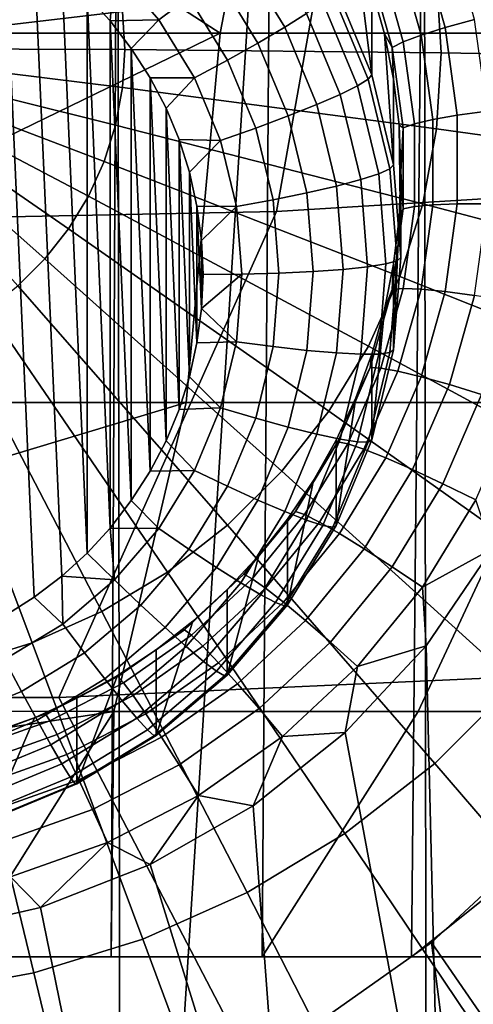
# Model space of a CAD drawing. Header units: metres. Extents: x -109 to 109, y -100 to 76.
# Tile 62 of 256: x 0.54 to 1.68, y -91.71 to -89.22. Entities that reach past the tile are written whole.
import ezdxf

# ---------------------------------------------------------------- set-up
doc = ezdxf.new("R2010")
doc.units = ezdxf.units.M
doc.layers.add('solid_21062310', color=7, linetype='CONTINUOUS')

msp = doc.modelspace()

# ---------------------------------------------------------------- linework, layer by layer
at = {"layer": 'solid_21062310'}
for points in [[(0.792839, -94.268227, -11.954798), (0, -94.268227, -11.997431), (0.392435, -88.268227, -11.987157), (0.783814, -88.268227, -11.956361)], [(0.3843, -91.594116, 2.992717), (0.76759, -91.594116, 2.963186), (0.783814, -88.268227, 2.961499), (0.392435, -88.268227, 2.992295)], [(0.76759, -91.594116, 2.963186), (1.148864, -91.594116, 2.914054), (1.173066, -88.268227, 2.910262), (0.783814, -88.268227, 2.961499)], [(0.792839, -94.268227, -11.954798), (0.783814, -88.268227, -11.956361), (1.173066, -88.268227, -11.905124)], [(1.566421, -94.268227, -11.831997), (0.792839, -94.268227, -11.954798), (1.173066, -88.268227, -11.905124), (1.559123, -88.268227, -11.833584)], [(1.148864, -91.594116, 2.914054), (1.527119, -91.594116, 2.845451), (1.559122, -88.268227, 2.838722), (1.173066, -88.268227, 2.910262)], [(1.527119, -91.594116, 2.845451), (1.901362, -91.594116, 2.757555), (1.940929, -88.268227, 2.74707), (1.559122, -88.268227, 2.838722)], [(1.566421, -94.268227, -11.831997), (1.559123, -88.268227, -11.833584), (1.940929, -88.268227, -11.741932)], [(2.324178, -94.268227, -11.627762), (1.566421, -94.268227, -11.831997), (1.940929, -88.268227, -11.741932), (2.317441, -88.268227, -11.630415)], [(-0.000019, -89.733627, 11.239385), (1.185114, -89.709541, 11.219391), (1.407178, -88.470093, 12.630568), (0.469918, -88.460777, 12.699884)], [(1.185114, -89.709541, 11.219391), (2.366944, -89.637375, 11.159493), (1.960718, -88.480148, 12.556728), (1.407178, -88.470093, 12.630568)], [(0.600152, -88.770462, -31.071089), (0, -89.297363, -31.149227), (0.531688, -88.702255, -31.065159)], [(0.659864, -88.84639, -31.077692), (0, -89.297363, -31.149227), (0.600152, -88.770462, -31.071089)], [(0.709954, -88.92894, -31.084871), (0, -89.297363, -31.149227), (0.659864, -88.84639, -31.077692)], [(2.079603, -89.258919, 9.263339), (1.042739, -89.258858, 9.380598), (1.107029, -88.92614, 10.033745), (1.896751, -88.903412, 9.995738)], [(1.042739, -89.258858, 9.380598), (0.554125, -88.942657, 10.033609), (1.107029, -88.92614, 10.033745)], [(0.749691, -89.016899, -31.092522), (0, -89.297363, -31.149227), (0.709954, -88.92894, -31.084871)], [(1.042739, -89.258858, 9.380598), (0, -89.258835, 9.419758), (0, -88.948174, 10.033565), (0.554125, -88.942657, 10.033609)], [(1.33651, -89.147423, -25.013166), (1.426585, -89.364059, -25.032005), (1.385819, -89.037384, -27.513033), (1.33651, -88.930832, -27.503765)], [(0.572958, -90.684982, -24.644991), (0.498499, -89.006073, -24.498987), (0.421211, -88.965721, -24.495478), (0.498499, -90.732254, -24.649103)], [(1.551186, -89.029419, -27.867018), (1.611806, -89.244965, -27.885763), (1.686033, -89.224197, -27.946472), (1.622622, -88.998734, -27.926865)], [(0.778496, -89.108986, -31.100529), (0, -89.297363, -31.149227), (0.749691, -89.016899, -31.092522)], [(0.642927, -90.631859, -24.640371), (0.572957, -89.053345, -24.503098), (0.498499, -89.006073, -24.498987), (0.572958, -90.684982, -24.644991)], [(0.776082, -89.095169, -24.516378), (0.887933, -89.225639, -24.527725), (0.963889, -89.16819, -24.551327), (0.84247, -89.026558, -24.539009)], [(1.095216, -89.063728, -24.651209), (1.20621, -89.244171, -24.666901), (1.261623, -89.209473, -24.740057), (1.14553, -89.020737, -24.723642)], [(1.426585, -89.364059, -25.032005), (1.426585, -89.147469, -27.522606), (1.385819, -89.037384, -27.513033)], [(1.492586, -89.056747, -27.793222), (1.550915, -89.264145, -27.811258), (1.611806, -89.244965, -27.885763), (1.551186, -89.029419, -27.867018)], [(1.601605, -89.30854, -31.020624), (1.589927, -89.116219, -31.003899), (2.373586, -89.03537, -30.835295), (2.39102, -89.322487, -30.860264)], [(0.706749, -90.573967, -24.635338), (0.642927, -89.106468, -24.507717), (0.572957, -89.053345, -24.503098), (0.642927, -90.631859, -24.640371)], [(1.033882, -89.113518, -24.593023), (1.13866, -89.283859, -24.607838), (1.20621, -89.244171, -24.666901), (1.095216, -89.063728, -24.651209)], [(1.449077, -89.079651, -27.708317), (1.505707, -89.281006, -27.725826), (1.550915, -89.264145, -27.811258), (1.492586, -89.056747, -27.793222)], [(0.776082, -89.095169, -24.516378), (0.706749, -89.16436, -24.512753), (0.764921, -89.227867, -24.518274)], [(0.776082, -89.095169, -24.516378), (0.764921, -89.227867, -24.518274), (0.887933, -89.225639, -24.527725)], [(1.422336, -89.097252, -27.615572), (1.47792, -89.294891, -27.632759), (1.505707, -89.281006, -27.725826), (1.449077, -89.079651, -27.708317)], [(1.47792, -89.294891, -27.632759), (1.422336, -89.097252, -27.615572), (1.426585, -89.147469, -27.522606), (1.458555, -89.260399, -27.532427)], [(0.795949, -89.203865, -31.10878), (0, -89.297363, -31.149227), (0.778496, -89.108986, -31.100529)], [(0.706749, -90.573967, -24.635338), (0.706749, -89.16436, -24.512753), (0.642927, -89.106468, -24.507717)], [(0.801795, -89.300148, -31.117153), (0.795949, -89.203865, -31.10878), (1.589927, -89.116219, -31.003899), (1.601605, -89.30854, -31.020624)], [(0.963889, -89.16819, -24.551327), (1.061574, -89.326996, -24.565138), (1.13866, -89.283859, -24.607838), (1.033882, -89.113518, -24.593023)], [(1.328052, -89.160118, -24.916937), (1.417557, -89.375389, -24.935658), (1.426585, -89.364059, -25.032005), (1.33651, -89.147423, -25.013166)], [(1.426585, -89.364059, -25.032005), (1.481532, -89.592079, -25.051834), (1.458555, -89.260399, -27.532427), (1.426585, -89.147469, -27.522606)], [(0.764921, -90.51046, -24.629814), (0.764921, -89.227867, -24.518274), (0.706749, -89.16436, -24.512753)], [(0.706749, -90.573967, -24.635338), (0.764921, -90.51046, -24.629814), (0.706749, -89.16436, -24.512753)], [(0.887933, -89.225639, -24.527725), (0.97792, -89.371933, -24.540447), (1.061574, -89.326996, -24.565138), (0.963889, -89.16819, -24.551327)], [(1.302765, -89.181091, -24.824486), (1.390566, -89.392258, -24.84285), (1.417557, -89.375389, -24.935658), (1.328052, -89.160118, -24.916937)], [(1.261623, -89.209473, -24.740057), (1.346651, -89.413979, -24.757841), (1.390566, -89.392258, -24.84285), (1.302765, -89.181091, -24.824486)], [(0.801795, -89.300148, -31.117153), (0, -89.297363, -31.149227), (0.795949, -89.203865, -31.10878)], [(0.887933, -89.225639, -24.527725), (0.764921, -89.227867, -24.518274), (0.81832, -89.297501, -24.52433)], [(0.97792, -89.371933, -24.540447), (0.887933, -89.225639, -24.527725), (0.81832, -89.297501, -24.52433), (0.865857, -89.37162, -24.530777)], [(1.20621, -89.244171, -24.666901), (1.287504, -89.439697, -24.683905), (1.346651, -89.413979, -24.757841), (1.261623, -89.209473, -24.740057)], [(1.611806, -89.244965, -27.885763), (1.642401, -89.466721, -27.905048), (1.718037, -89.456169, -27.966646), (1.686033, -89.224197, -27.946472)], [(0.818321, -90.440826, -24.623758), (0.81832, -89.297501, -24.52433), (0.764921, -89.227867, -24.518274)], [(0.764921, -90.51046, -24.629814), (0.818321, -90.440826, -24.623758), (0.764921, -89.227867, -24.518274)], [(1.13866, -89.283859, -24.607838), (1.215401, -89.46843, -24.623888), (1.287504, -89.439697, -24.683905), (1.20621, -89.244171, -24.666901)], [(1.550915, -89.264145, -27.811258), (1.580354, -89.477524, -27.829815), (1.642401, -89.466721, -27.905048), (1.611806, -89.244965, -27.885763)], [(0, -89.76619, 8.338312), (0, -89.258835, 9.419758), (1.042739, -89.258858, 9.380598)], [(0, -89.76619, 8.338312), (1.042739, -89.258858, 9.380598), (0.957542, -90.193047, 7.296596), (0, -90.193024, 7.335453)], [(1.042739, -89.258858, 9.380598), (2.079603, -89.258919, 9.263339), (1.908787, -90.193108, 7.180281), (0.957542, -90.193047, 7.296596)], [(1.481532, -89.592079, -25.051834), (1.481533, -89.375481, -27.542435), (1.458555, -89.260399, -27.532427)], [(1.47792, -89.294891, -27.632759), (1.458555, -89.260399, -27.532427), (1.481533, -89.375481, -27.542435)], [(1.505707, -89.281006, -27.725826), (1.534287, -89.488159, -27.743843), (1.580354, -89.477524, -27.829815), (1.550915, -89.264145, -27.811258)], [(0.795949, -89.396431, -31.125526), (0, -89.297363, -31.149227), (0.801795, -89.300148, -31.117153)], [(0.778496, -89.49131, -31.133778), (0, -89.297363, -31.149227), (0.795949, -89.396431, -31.125526)], [(0.749691, -89.583397, -31.141787), (0, -89.297363, -31.149227), (0.778496, -89.49131, -31.133778)], [(0.709954, -89.671364, -31.149435), (0, -89.297363, -31.149227), (0.749691, -89.583397, -31.141787)], [(0.659864, -89.753906, -31.156614), (0, -89.297363, -31.149227), (0.709954, -89.671364, -31.149435)], [(0.600152, -89.829842, -31.163218), (0, -89.297363, -31.149227), (0.659864, -89.753906, -31.156614)], [(0.531688, -89.898041, -31.169149), (0, -89.297363, -31.149227), (0.600152, -89.829842, -31.163218)], [(0.795949, -89.396431, -31.125526), (0.801795, -89.300148, -31.117153), (1.601605, -89.30854, -31.020624), (1.589927, -89.50087, -31.03735)], [(0.865857, -90.366707, -24.617313), (0.865857, -89.37162, -24.530777), (0.81832, -89.297501, -24.52433)], [(0.818321, -90.440826, -24.623758), (0.865857, -90.366707, -24.617313), (0.81832, -89.297501, -24.52433)], [(1.061574, -89.326996, -24.565138), (1.13312, -89.499077, -24.580101), (1.215401, -89.46843, -24.623888), (1.13866, -89.283859, -24.607838)], [(1.47792, -89.294891, -27.632759), (1.505974, -89.49823, -27.650442), (1.534287, -89.488159, -27.743843), (1.505707, -89.281006, -27.725826)], [(1.505974, -89.49823, -27.650442), (1.47792, -89.294891, -27.632759), (1.481533, -89.375481, -27.542435), (1.495376, -89.492004, -27.552568)], [(0.97792, -89.371933, -24.540447), (1.043828, -89.530449, -24.554232), (1.13312, -89.499077, -24.580101), (1.061574, -89.326996, -24.565138)], [(1.589927, -89.50087, -31.03735), (1.601605, -89.30854, -31.020624), (2.39102, -89.322487, -30.860264), (2.373586, -89.609612, -30.885233)], [(0.906439, -90.289711, -24.610617), (0.906439, -89.448616, -24.537472), (0.865857, -89.37162, -24.530777)], [(0.97792, -89.371933, -24.540447), (0.865857, -89.37162, -24.530777), (0.906439, -89.448616, -24.537472)], [(0.865857, -90.366707, -24.617313), (0.906439, -90.289711, -24.610617), (0.865857, -89.37162, -24.530777)], [(1.043828, -89.530449, -24.554232), (0.97792, -89.371933, -24.540447), (0.906439, -89.448616, -24.537472), (0.939268, -89.527519, -24.544334)], [(1.390566, -89.392258, -24.84285), (1.444126, -89.614517, -24.862177), (1.472157, -89.601959, -24.95536), (1.417557, -89.375389, -24.935658)], [(1.417557, -89.375389, -24.935658), (1.472157, -89.601959, -24.95536), (1.481532, -89.592079, -25.051834), (1.426585, -89.364059, -25.032005)], [(1.481532, -89.592079, -25.051834), (1.5, -89.825844, -25.072165), (1.495376, -89.492004, -27.552568), (1.481533, -89.375481, -27.542435)], [(0.778496, -89.49131, -31.133778), (0.795949, -89.396431, -31.125526), (1.589927, -89.50087, -31.03735), (1.555065, -89.690392, -31.053831)], [(1.346651, -89.413979, -24.757841), (1.39852, -89.629211, -24.776558), (1.444126, -89.614517, -24.862177), (1.390566, -89.392258, -24.84285)], [(1.287504, -89.439697, -24.683905), (1.337095, -89.645477, -24.701801), (1.39852, -89.629211, -24.776558), (1.346651, -89.413979, -24.757841)], [(0.939268, -90.210808, -24.603756), (0.939268, -89.527519, -24.544334), (0.906439, -89.448616, -24.537472)], [(0.906439, -90.289711, -24.610617), (0.939268, -90.210808, -24.603756), (0.906439, -89.448616, -24.537472)], [(1.215401, -89.46843, -24.623888), (1.262215, -89.662689, -24.640781), (1.337095, -89.645477, -24.701801), (1.287504, -89.439697, -24.683905)], [(1.13312, -89.499077, -24.580101), (1.176764, -89.680183, -24.595852), (1.262215, -89.662689, -24.640781), (1.215401, -89.46843, -24.623888)], [(1.580354, -89.477524, -27.829815), (1.580354, -89.692909, -27.848545), (1.642401, -89.690559, -27.924515), (1.642401, -89.466721, -27.905048)], [(1.642401, -89.466721, -27.905048), (1.642401, -89.690559, -27.924515), (1.718037, -89.690323, -27.987009), (1.718037, -89.456169, -27.966646)], [(0.749691, -89.583397, -31.141787), (0.778496, -89.49131, -31.133778), (1.555065, -89.690392, -31.053831), (1.497527, -89.874344, -31.069828)], [(1.043828, -89.530449, -24.554232), (1.084033, -89.697281, -24.568741), (1.176764, -89.680183, -24.595852), (1.13312, -89.499077, -24.580101)], [(1.5, -89.825844, -25.072165), (1.5, -89.609253, -27.562765), (1.495376, -89.492004, -27.552568)], [(1.505974, -89.49823, -27.650442), (1.495376, -89.492004, -27.552568), (1.5, -89.609253, -27.562765)], [(1.505974, -89.49823, -27.650442), (1.5, -89.609253, -27.562765), (1.505974, -89.703476, -27.668291)], [(1.505974, -89.49823, -27.650442), (1.505974, -89.703476, -27.668291), (1.534287, -89.697266, -27.762028), (1.534287, -89.488159, -27.743843)], [(1.534287, -89.488159, -27.743843), (1.534287, -89.697266, -27.762028), (1.580354, -89.692909, -27.848545), (1.580354, -89.477524, -27.829815)], [(1.555065, -89.690392, -31.053831), (1.589927, -89.50087, -31.03735), (2.373586, -89.609612, -30.885233), (2.321541, -89.892548, -30.909838)], [(0.965264, -90.127792, -24.596537), (0.965264, -89.610535, -24.551554), (0.939268, -89.527519, -24.544334)], [(1.043828, -89.530449, -24.554232), (0.939268, -89.527519, -24.544334), (0.965264, -89.610535, -24.551554)], [(0.939268, -90.210808, -24.603756), (0.965264, -90.127792, -24.596537), (0.939268, -89.527519, -24.544334)], [(1.084033, -89.697281, -24.568741), (1.043828, -89.530449, -24.554232), (0.965264, -89.610535, -24.551554), (0.984307, -89.696426, -24.559023)], [(0.709954, -89.671364, -31.149435), (0.749691, -89.583397, -31.141787), (1.497527, -89.874344, -31.069828), (1.418151, -90.050049, -31.085108)], [(1.472157, -89.601959, -24.95536), (1.490507, -89.834244, -24.975561), (1.5, -89.825844, -25.072165), (1.481532, -89.592079, -25.051834)], [(0.984307, -90.041901, -24.589066), (0.984307, -89.696426, -24.559023), (0.965264, -89.610535, -24.551554)], [(0.965264, -90.127792, -24.596537), (0.984307, -90.041901, -24.589066), (0.965264, -89.610535, -24.551554)], [(1.39852, -89.629211, -24.776558), (1.415953, -89.849884, -24.79575), (1.462127, -89.842384, -24.881994), (1.444126, -89.614517, -24.862177)], [(1.444126, -89.614517, -24.862177), (1.462127, -89.842384, -24.881994), (1.490507, -89.834244, -24.975561), (1.472157, -89.601959, -24.95536)], [(1.5, -89.825844, -25.072165), (1.481532, -90.059616, -25.092493), (1.495376, -89.726501, -27.57296), (1.5, -89.609253, -27.562765)], [(1.505974, -89.703476, -27.668291), (1.5, -89.609253, -27.562765), (1.495376, -89.726501, -27.57296)], [(0.634915, -90.938377, 9.707872), (1.903113, -90.881729, 9.664858), (2.366944, -89.637375, 11.159493), (1.185114, -89.709541, 11.219391)], [(1.262215, -89.662689, -24.640781), (1.277948, -89.861855, -24.658102), (1.353762, -89.856461, -24.720148), (1.337095, -89.645477, -24.701801)], [(1.337095, -89.645477, -24.701801), (1.353762, -89.856461, -24.720148), (1.415953, -89.849884, -24.79575), (1.39852, -89.629211, -24.776558)], [(0.659864, -89.753906, -31.156614), (0.709954, -89.671364, -31.149435), (1.418151, -90.050049, -31.085108), (1.318095, -90.214935, -31.099447)], [(1.176764, -89.680183, -24.595852), (1.191432, -89.86586, -24.612), (1.277948, -89.861855, -24.658102), (1.262215, -89.662689, -24.640781)], [(0.996013, -89.955055, -24.581514), (0.996013, -89.783272, -24.566576), (0.984307, -89.696426, -24.559023)], [(1.084033, -89.697281, -24.568741), (0.984307, -89.696426, -24.559023), (0.996013, -89.783272, -24.566576)], [(0.984307, -90.041901, -24.589066), (0.996013, -89.955055, -24.581514), (0.984307, -89.696426, -24.559023)], [(1.097545, -89.868332, -24.583616), (1.084033, -89.697281, -24.568741), (0.996013, -89.783272, -24.566576), (1, -89.869164, -24.574045)], [(1.084033, -89.697281, -24.568741), (1.097545, -89.868332, -24.583616), (1.191432, -89.86586, -24.612), (1.176764, -89.680183, -24.595852)], [(1.505974, -89.703476, -27.668291), (1.47792, -89.906815, -27.685974), (1.505707, -89.904427, -27.780043), (1.534287, -89.697266, -27.762028)], [(1.497527, -89.874344, -31.069828), (1.555065, -89.690392, -31.053831), (2.321541, -89.892548, -30.909838), (2.235642, -90.167168, -30.93372)], [(1.534287, -89.697266, -27.762028), (1.505707, -89.904427, -27.780043), (1.550915, -89.906288, -27.867102), (1.580354, -89.692909, -27.848545)], [(1.580354, -89.692909, -27.848545), (1.550915, -89.906288, -27.867102), (1.611806, -89.912315, -27.943798), (1.642401, -89.690559, -27.924515)], [(1.642401, -89.690559, -27.924515), (1.611806, -89.912315, -27.943798), (1.686033, -89.922287, -28.007181), (1.718037, -89.690323, -27.987009)], [(-0.635275, -90.93837, 9.707867), (0.634915, -90.938377, 9.707872), (1.185114, -89.709541, 11.219391), (-0.000019, -89.733627, 11.239385)], [(1.47792, -89.906815, -27.685974), (1.505974, -89.703476, -27.668291), (1.495376, -89.726501, -27.57296), (1.481533, -89.843025, -27.583094)], [(1.481532, -90.059616, -25.092493), (1.481533, -89.843025, -27.583094), (1.495376, -89.726501, -27.57296)], [(0.600152, -89.829842, -31.163218), (0.659864, -89.753906, -31.156614), (1.318095, -90.214935, -31.099447), (1.198819, -90.366608, -31.112637)], [(0.996013, -89.955055, -24.581514), (1, -89.869164, -24.574045), (0.996013, -89.783272, -24.566576)], [(0.531688, -89.898041, -31.169149), (0.600152, -89.829842, -31.163218), (1.198819, -90.366608, -31.112637), (1.062061, -90.502853, -31.124485)], [(1.353762, -89.856461, -24.720148), (1.337095, -90.067436, -24.738495), (1.39852, -90.070557, -24.814939), (1.415953, -89.849884, -24.79575)], [(1.415953, -89.849884, -24.79575), (1.39852, -90.070557, -24.814939), (1.444126, -90.070251, -24.90181), (1.462127, -89.842384, -24.881994)], [(1.481532, -90.059616, -25.092493), (1.426585, -90.287628, -25.112324), (1.458555, -89.958107, -27.593102), (1.481533, -89.843025, -27.583094)], [(1.462127, -89.842384, -24.881994), (1.444126, -90.070251, -24.90181), (1.472157, -90.066536, -24.995762), (1.490507, -89.834244, -24.975561)], [(1.47792, -89.906815, -27.685974), (1.481533, -89.843025, -27.583094), (1.458555, -89.958107, -27.593102)], [(1.490507, -89.834244, -24.975561), (1.472157, -90.066536, -24.995762), (1.481532, -90.059616, -25.092493), (1.5, -89.825844, -25.072165)], [(1.097545, -89.868332, -24.583616), (1, -89.869164, -24.574045), (0.996013, -89.955055, -24.581514)], [(1.097545, -89.868332, -24.583616), (0.996013, -89.955055, -24.581514), (1.084033, -90.039383, -24.598492)], [(1.097545, -89.868332, -24.583616), (1.084033, -90.039383, -24.598492), (1.176764, -90.051544, -24.628147), (1.191432, -89.86586, -24.612)], [(1.191432, -89.86586, -24.612), (1.176764, -90.051544, -24.628147), (1.262215, -90.06102, -24.675421), (1.277948, -89.861855, -24.658102)], [(1.277948, -89.861855, -24.658102), (1.262215, -90.06102, -24.675421), (1.337095, -90.067436, -24.738495), (1.353762, -89.856461, -24.720148)], [(1.418151, -90.050049, -31.085108), (1.497527, -89.874344, -31.069828), (2.235642, -90.167168, -30.93372), (2.117143, -90.429474, -30.956532)], [(0.455471, -89.957535, -31.174322), (0.531688, -89.898041, -31.169149), (1.062061, -90.502853, -31.124485), (0.909815, -90.621681, -31.134819)], [(1.47792, -89.906815, -27.685974), (1.422336, -90.104446, -27.703161), (1.449077, -90.105782, -27.797552), (1.505707, -89.904427, -27.780043)], [(1.422336, -90.104446, -27.703161), (1.47792, -89.906815, -27.685974), (1.458555, -89.958107, -27.593102), (1.426585, -90.071037, -27.602922)], [(1.505707, -89.904427, -27.780043), (1.449077, -90.105782, -27.797552), (1.492586, -90.113686, -27.885138), (1.550915, -89.906288, -27.867102)], [(1.550915, -89.906288, -27.867102), (1.492586, -90.113686, -27.885138), (1.551186, -90.127861, -27.962543), (1.611806, -89.912315, -27.943798)], [(1.611806, -89.912315, -27.943798), (1.551186, -90.127861, -27.962543), (1.622622, -90.147758, -28.026789), (1.686033, -89.922287, -28.007181)], [(1.686033, -89.922287, -28.007181), (1.622622, -90.147758, -28.026789), (1.704143, -90.172607, -28.075401), (1.77074, -89.935814, -28.05481)], [(0.372612, -90.007431, -31.178661), (0.455471, -89.957535, -31.174322), (0.909815, -90.621681, -31.134819), (0.744303, -90.721359, -31.143488)], [(1.084033, -90.039383, -24.598492), (0.996013, -89.955055, -24.581514), (0.984307, -90.041901, -24.589066)], [(1.426585, -90.287628, -25.112324), (1.426585, -90.071037, -27.602922), (1.458555, -89.958107, -27.593102)], [(0.28432, -90.04702, -31.182104), (0.372612, -90.007431, -31.178661), (0.744303, -90.721359, -31.143488), (0.567937, -90.800438, -31.150364)], [(0.191882, -90.075714, -31.184601), (0.28432, -90.04702, -31.182104), (0.567937, -90.800438, -31.150364), (0.383289, -90.857765, -31.15535)], [(1.043828, -90.206215, -24.612999), (1.084033, -90.039383, -24.598492), (0.984307, -90.041901, -24.589066), (0.965264, -90.127792, -24.596537)], [(1.084033, -90.039383, -24.598492), (1.043828, -90.206215, -24.612999), (1.13312, -90.232651, -24.643896), (1.176764, -90.051544, -24.628147)], [(1.176764, -90.051544, -24.628147), (1.13312, -90.232651, -24.643896), (1.215401, -90.25528, -24.692316), (1.262215, -90.06102, -24.675421)], [(1.262215, -90.06102, -24.675421), (1.215401, -90.25528, -24.692316), (1.287504, -90.273224, -24.756392), (1.337095, -90.067436, -24.738495)], [(1.337095, -90.067436, -24.738495), (1.287504, -90.273224, -24.756392), (1.346651, -90.285789, -24.833658), (1.39852, -90.070557, -24.814939)], [(1.318095, -90.214935, -31.099447), (1.418151, -90.050049, -31.085108), (2.117143, -90.429474, -30.956532), (1.967771, -90.675636, -30.977938)], [(1.426585, -90.287628, -25.112324), (1.33651, -90.504272, -25.131163), (1.385819, -90.181122, -27.612495), (1.426585, -90.071037, -27.602922)], [(1.39852, -90.070557, -24.814939), (1.346651, -90.285789, -24.833658), (1.390566, -90.292503, -24.921139), (1.444126, -90.070251, -24.90181)], [(1.422336, -90.104446, -27.703161), (1.426585, -90.071037, -27.602922), (1.385819, -90.181122, -27.612495)], [(1.444126, -90.070251, -24.90181), (1.390566, -90.292503, -24.921139), (1.417557, -90.293106, -25.015467), (1.472157, -90.066536, -24.995762)], [(1.472157, -90.066536, -24.995762), (1.417557, -90.293106, -25.015467), (1.426585, -90.287628, -25.112324), (1.481532, -90.059616, -25.092493)], [(1.340256, -90.292709, -27.719534), (1.422336, -90.104446, -27.703161), (1.385819, -90.181122, -27.612495), (1.33651, -90.287682, -27.621763)], [(1.422336, -90.104446, -27.703161), (1.340256, -90.292709, -27.719534), (1.365454, -90.297577, -27.814232), (1.449077, -90.105782, -27.797552)], [(1.449077, -90.105782, -27.797552), (1.365454, -90.297577, -27.814232), (1.406452, -90.311241, -27.902317), (1.492586, -90.113686, -27.885138)], [(1.492586, -90.113686, -27.885138), (1.406452, -90.311241, -27.902317), (1.461671, -90.333168, -27.980398), (1.551186, -90.127861, -27.962543)], [(1.043828, -90.206215, -24.612999), (0.965264, -90.127792, -24.596537), (0.939268, -90.210808, -24.603756)], [(1.551186, -90.127861, -27.962543), (1.461671, -90.333168, -27.980398), (1.528984, -90.362518, -28.045465), (1.622622, -90.147758, -28.026789)], [(1.622622, -90.147758, -28.026789), (1.528984, -90.362518, -28.045465), (1.6058, -90.398163, -28.095016), (1.704143, -90.172607, -28.075401)], [(1.704143, -90.172607, -28.075401), (1.6058, -90.398163, -28.095016), (1.689162, -90.438728, -28.127142), (1.792609, -90.201462, -28.106508)], [(0, -90.481491, 6.597228), (0, -90.193024, 7.335453), (0.957542, -90.193047, 7.296596)], [(0, -90.481491, 6.597228), (0.957542, -90.193047, 7.296596), (0.774226, -90.97374, 5.157892), (0, -90.973724, 5.188933)], [(1.908787, -90.193108, 7.180281), (1.543483, -90.973793, 5.064967), (0.774226, -90.97374, 5.157892), (0.957542, -90.193047, 7.296596)], [(1.33651, -90.504272, -25.131163), (1.33651, -90.287682, -27.621763), (1.385819, -90.181122, -27.612495)], [(2.84748, -90.193207, 6.987272), (2.30283, -90.973869, 4.910754), (1.543483, -90.973793, 5.064967), (1.908787, -90.193108, 7.180281)], [(0.97792, -90.364731, -24.626785), (1.043828, -90.206215, -24.612999), (0.939268, -90.210808, -24.603756), (0.906439, -90.289711, -24.610617)], [(1.043828, -90.206215, -24.612999), (0.97792, -90.364731, -24.626785), (1.061574, -90.404732, -24.658861), (1.13312, -90.232651, -24.643896)], [(1.198819, -90.366608, -31.112637), (1.318095, -90.214935, -31.099447), (1.967771, -90.675636, -30.977938), (1.789704, -90.902069, -30.997629)], [(1.13312, -90.232651, -24.643896), (1.061574, -90.404732, -24.658861), (1.13866, -90.43985, -24.708366), (1.215401, -90.25528, -24.692316)], [(1.215401, -90.25528, -24.692316), (1.13866, -90.43985, -24.708366), (1.20621, -90.468742, -24.773396), (1.287504, -90.273224, -24.756392)], [(0.97792, -90.364731, -24.626785), (0.906439, -90.289711, -24.610617), (0.865857, -90.366707, -24.617313)], [(1.287504, -90.273224, -24.756392), (1.20621, -90.468742, -24.773396), (1.261623, -90.490295, -24.851442), (1.346651, -90.285789, -24.833658)], [(1.33651, -90.504272, -25.131163), (1.213526, -90.704208, -25.14855), (1.27896, -90.390053, -27.630667), (1.33651, -90.287682, -27.621763)], [(1.340256, -90.292709, -27.719534), (1.27896, -90.390053, -27.630667), (1.23321, -90.468071, -27.734783)], [(1.340256, -90.292709, -27.719534), (1.23321, -90.468071, -27.734783), (1.256396, -90.476242, -27.829769), (1.365454, -90.297577, -27.814232)], [(1.365454, -90.297577, -27.814232), (1.256396, -90.476242, -27.829769), (1.294119, -90.49527, -27.918322), (1.406452, -90.311241, -27.902317)], [(1.346651, -90.285789, -24.833658), (1.261623, -90.490295, -24.851442), (1.302765, -90.503677, -24.939503), (1.390566, -90.292503, -24.921139)], [(1.340256, -90.292709, -27.719534), (1.33651, -90.287682, -27.621763), (1.27896, -90.390053, -27.630667)], [(1.390566, -90.292503, -24.921139), (1.302765, -90.503677, -24.939503), (1.328052, -90.508377, -25.034187), (1.417557, -90.293106, -25.015467)], [(1.417557, -90.293106, -25.015467), (1.328052, -90.508377, -25.034187), (1.33651, -90.504272, -25.131163), (1.426585, -90.287628, -25.112324)], [(1.406452, -90.311241, -27.902317), (1.294119, -90.49527, -27.918322), (1.344927, -90.524422, -27.99703), (1.461671, -90.333168, -27.980398)], [(1.461671, -90.333168, -27.980398), (1.344927, -90.524422, -27.99703), (1.406864, -90.562584, -28.062864), (1.528984, -90.362518, -28.045465)], [(0.887933, -90.511024, -24.639507), (0.97792, -90.364731, -24.626785), (0.865857, -90.366707, -24.617313), (0.818321, -90.440826, -24.623758)], [(0.97792, -90.364731, -24.626785), (0.887933, -90.511024, -24.639507), (0.963889, -90.563538, -24.672672), (1.061574, -90.404732, -24.658861)], [(1.062061, -90.502853, -31.124485), (1.198819, -90.366608, -31.112637), (1.789704, -90.902069, -30.997629), (1.585539, -91.105461, -31.015318)], [(1.528984, -90.362518, -28.045465), (1.406864, -90.562584, -28.062864), (1.477545, -90.608276, -28.113289), (1.6058, -90.398163, -28.095016)], [(1.213526, -90.704208, -25.14855), (1.213526, -90.487617, -27.639151), (1.27896, -90.390053, -27.630667)], [(1.23321, -90.468071, -27.734783), (1.27896, -90.390053, -27.630667), (1.213526, -90.487617, -27.639151)], [(1.061574, -90.404732, -24.658861), (0.963889, -90.563538, -24.672672), (1.033882, -90.610191, -24.723179), (1.13866, -90.43985, -24.708366)], [(1.6058, -90.398163, -28.095016), (1.477545, -90.608276, -28.113289), (1.554248, -90.659752, -28.146362), (1.689162, -90.438728, -28.127142)], [(0.887933, -90.511024, -24.639507), (0.818321, -90.440826, -24.623758), (0.764921, -90.51046, -24.629814)], [(1.13866, -90.43985, -24.708366), (1.033882, -90.610191, -24.723179), (1.095216, -90.649185, -24.789087), (1.20621, -90.468742, -24.773396)], [(1.689162, -90.438728, -28.127142), (1.554248, -90.659752, -28.146362), (1.731079, -90.563133, -28.147604)], [(1.20621, -90.468742, -24.773396), (1.095216, -90.649185, -24.789087), (1.14553, -90.679031, -24.867855), (1.261623, -90.490295, -24.851442)], [(1.103192, -90.627289, -27.748631), (1.23321, -90.468071, -27.734783), (1.213526, -90.487617, -27.639151), (1.14061, -90.579765, -27.647163)], [(1.23321, -90.468071, -27.734783), (1.103192, -90.627289, -27.748631), (1.123933, -90.638451, -27.843876), (1.256396, -90.476242, -27.829769)], [(1.213526, -90.704208, -25.14855), (1.06066, -90.882515, -25.164057), (1.14061, -90.579765, -27.647163), (1.213526, -90.487617, -27.639151)], [(1.256396, -90.476242, -27.829769), (1.123933, -90.638451, -27.843876), (1.157679, -90.662346, -27.932852), (1.294119, -90.49527, -27.918322)], [(1.261623, -90.490295, -24.851442), (1.14553, -90.679031, -24.867855), (1.182886, -90.69857, -24.956451), (1.302765, -90.503677, -24.939503)], [(1.294119, -90.49527, -27.918322), (1.157679, -90.662346, -27.932852), (1.20313, -90.698059, -28.012131), (1.344927, -90.524422, -27.99703)], [(0.776082, -90.641495, -24.650852), (0.764921, -90.51046, -24.629814), (0.706749, -90.573967, -24.635338)], [(0.887933, -90.511024, -24.639507), (0.764921, -90.51046, -24.629814), (0.776082, -90.641495, -24.650852)], [(0.887933, -90.511024, -24.639507), (0.776082, -90.641495, -24.650852), (0.84247, -90.705162, -24.684988), (0.963889, -90.563538, -24.672672)], [(0.909815, -90.621681, -31.134819), (1.062061, -90.502853, -31.124485), (1.585539, -91.105461, -31.015318), (1.358254, -91.28286, -31.030745)], [(1.302765, -90.503677, -24.939503), (1.182886, -90.69857, -24.956451), (1.205846, -90.707054, -25.051464), (1.328052, -90.508377, -25.034187)], [(1.328052, -90.508377, -25.034187), (1.205846, -90.707054, -25.051464), (1.213526, -90.704208, -25.14855), (1.33651, -90.504272, -25.131163)], [(1.344927, -90.524422, -27.99703), (1.20313, -90.698059, -28.012131), (1.258537, -90.744217, -28.078659), (1.406864, -90.562584, -28.062864)], [(0.963889, -90.563538, -24.672672), (0.84247, -90.705162, -24.684988), (0.903646, -90.7621, -24.736391), (1.033882, -90.610191, -24.723179)], [(1.406864, -90.562584, -28.062864), (1.258537, -90.744217, -28.078659), (1.321766, -90.799034, -28.129879), (1.477545, -90.608276, -28.113289)], [(1.554248, -90.659752, -28.146362), (1.563703, -90.807999, -28.1689), (1.731079, -90.563133, -28.147604)], [(1.563703, -90.807999, -28.1689), (1.600923, -92.326088, -28.300919), (1.946977, -92.095505, -28.280867), (1.731079, -90.563133, -28.147604)], [(0.776082, -90.641495, -24.650852), (0.706749, -90.573967, -24.635338), (0.642927, -90.631859, -24.640371)], [(1.06066, -90.882515, -25.164057), (1.060661, -90.665924, -27.654657), (1.14061, -90.579765, -27.647163)], [(1.103192, -90.627289, -27.748631), (1.14061, -90.579765, -27.647163), (1.060661, -90.665924, -27.654657)], [(0.744303, -90.721359, -31.143488), (0.909815, -90.621681, -31.134819), (1.358254, -91.28286, -31.030745), (1.111162, -91.431671, -31.043686)], [(1.033882, -90.610191, -24.723179), (0.903646, -90.7621, -24.736391), (0.957254, -90.810112, -24.803082), (1.095216, -90.649185, -24.789087)], [(1.477545, -90.608276, -28.113289), (1.321766, -90.799034, -28.129879), (1.390382, -90.860413, -28.163813), (1.554248, -90.659752, -28.146362)], [(0.645121, -90.75293, -24.660543), (0.642927, -90.631859, -24.640371), (0.572958, -90.684982, -24.644991)], [(0.776082, -90.641495, -24.650852), (0.642927, -90.631859, -24.640371), (0.645121, -90.75293, -24.660543)], [(0.776082, -90.641495, -24.650852), (0.645121, -90.75293, -24.660543), (0.700306, -90.826126, -24.695507), (0.84247, -90.705162, -24.684988)], [(0.952623, -90.76738, -27.760813), (1.103192, -90.627289, -27.748631), (1.060661, -90.665924, -27.654657), (0.974173, -90.745575, -27.661583)], [(1.103192, -90.627289, -27.748631), (0.952623, -90.76738, -27.760813), (0.970533, -90.781174, -27.856287), (1.123933, -90.638451, -27.843876)], [(1.123933, -90.638451, -27.843876), (0.970533, -90.781174, -27.856287), (0.999673, -90.809357, -27.945637), (1.157679, -90.662346, -27.932852)], [(1.06066, -90.882515, -25.164057), (0.881678, -91.034805, -25.177301), (0.974173, -90.745575, -27.661583), (1.060661, -90.665924, -27.654657)], [(1.095216, -90.649185, -24.789087), (0.957254, -90.810112, -24.803082), (1.00123, -90.847351, -24.882492), (1.14553, -90.679031, -24.867855)], [(1.157679, -90.662346, -27.932852), (0.999673, -90.809357, -27.945637), (1.038921, -90.850845, -28.025417), (1.20313, -90.698059, -28.012131)], [(1.554248, -90.659752, -28.146362), (1.390382, -90.860413, -28.163813), (1.563703, -90.807999, -28.1689)], [(0.498275, -90.842575, -24.668341), (0.645121, -90.75293, -24.660543), (0.572958, -90.684982, -24.644991), (0.498499, -90.732254, -24.649103)], [(1.14553, -90.679031, -24.867855), (1.00123, -90.847351, -24.882492), (1.03388, -90.872375, -24.971567), (1.182886, -90.69857, -24.956451)], [(0.84247, -90.705162, -24.684988), (0.700306, -90.826126, -24.695507), (0.751159, -90.891846, -24.747673), (0.903646, -90.7621, -24.736391)], [(1.182886, -90.69857, -24.956451), (1.03388, -90.872375, -24.971567), (1.053948, -90.884232, -25.066872), (1.205846, -90.707054, -25.051464)], [(1.20313, -90.698059, -28.012131), (1.038921, -90.850845, -28.025417), (1.086766, -90.904037, -28.092558), (1.258537, -90.744217, -28.078659)], [(1.205846, -90.707054, -25.051464), (1.053948, -90.884232, -25.066872), (1.06066, -90.882515, -25.164057), (1.213526, -90.704208, -25.14855)], [(0.567937, -90.800438, -31.150364), (0.744303, -90.721359, -31.143488), (1.111162, -91.431671, -31.043686), (0.847867, -91.549728, -31.053953)], [(0.881678, -91.034805, -25.177301), (0.881679, -90.818214, -27.6679), (0.974173, -90.745575, -27.661583)], [(0.952623, -90.76738, -27.760813), (0.974173, -90.745575, -27.661583), (0.881679, -90.818214, -27.6679)], [(1.258537, -90.744217, -28.078659), (1.086766, -90.904037, -28.092558), (1.141365, -90.966888, -28.144476), (1.321766, -90.799034, -28.129879)], [(0.645121, -90.75293, -24.660543), (0.498275, -90.842575, -24.668341), (0.540899, -90.923447, -24.70397), (0.700306, -90.826126, -24.695507)], [(0.903646, -90.7621, -24.736391), (0.751159, -90.891846, -24.747673), (0.795721, -90.947556, -24.815035), (0.957254, -90.810112, -24.803082)], [(0.784308, -90.885742, -27.771107), (0.952623, -90.76738, -27.760813), (0.881679, -90.818214, -27.6679), (0.783749, -90.883408, -27.673569)], [(0.952623, -90.76738, -27.760813), (0.784308, -90.885742, -27.771107), (0.799054, -90.901764, -27.866776), (0.970533, -90.781174, -27.856287)], [(0.970533, -90.781174, -27.856287), (0.799054, -90.901764, -27.866776), (0.823045, -90.933563, -27.956438), (0.999673, -90.809357, -27.945637)], [(0.383289, -90.857765, -31.15535), (0.567937, -90.800438, -31.150364), (0.847867, -91.549728, -31.053953), (0.572208, -91.6353, -31.061396)], [(0.881678, -91.034805, -25.177301), (0.680986, -91.157333, -25.187956), (0.783749, -90.883408, -27.673569), (0.881679, -90.818214, -27.6679)], [(0.957254, -90.810112, -24.803082), (0.795721, -90.947556, -24.815035), (0.832276, -90.991104, -24.894995), (1.00123, -90.847351, -24.882492)], [(0.999673, -90.809357, -27.945637), (0.823045, -90.933563, -27.956438), (0.855359, -90.979927, -28.036642), (1.038921, -90.850845, -28.025417)], [(1.321766, -90.799034, -28.129879), (1.141365, -90.966888, -28.144476), (1.200616, -91.036972, -28.179169), (1.390382, -90.860413, -28.163813)], [(1.563703, -90.807999, -28.1689), (1.359001, -91.027214, -28.187963), (1.600923, -92.326088, -28.300919)], [(1.390382, -90.860413, -28.163813), (1.359001, -91.027214, -28.187963), (1.563703, -90.807999, -28.1689)], [(0.498275, -90.842575, -24.668341), (0.33916, -90.908234, -24.674049), (0.368173, -90.99472, -24.710169), (0.540899, -90.923447, -24.70397)], [(0.700306, -90.826126, -24.695507), (0.540899, -90.923447, -24.70397), (0.580176, -90.996231, -24.756752), (0.751159, -90.891846, -24.747673)], [(0.193052, -90.892494, -31.158369), (0.383289, -90.857765, -31.15535), (0.572208, -91.6353, -31.061396), (0.288206, -91.687149, -31.065905)], [(1.00123, -90.847351, -24.882492), (0.832276, -90.991104, -24.894995), (0.859417, -91.020821, -24.984476), (1.03388, -90.872375, -24.971567)], [(1.038921, -90.850845, -28.025417), (0.855359, -90.979927, -28.036642), (0.89475, -91.03907, -28.104301), (1.086766, -90.904037, -28.092558)], [(1.390382, -90.860413, -28.163813), (1.200616, -91.036972, -28.179169), (1.359001, -91.027214, -28.187963)], [(0.751159, -90.891846, -24.747673), (0.580176, -90.996231, -24.756752), (0.614595, -91.058136, -24.82465), (0.795721, -90.947556, -24.815035)], [(0.784308, -90.885742, -27.771107), (0.680986, -90.940735, -27.678555), (0.601384, -90.980171, -27.779318)], [(0.784308, -90.885742, -27.771107), (0.601384, -90.980171, -27.779318), (0.61269, -90.997963, -27.875141), (0.799054, -90.901764, -27.866776)], [(2.440673, -91.982826, 8.061738), (1.903113, -90.881729, 9.664858), (0.634915, -90.938377, 9.707872), (1.222094, -92.06324, 8.11748)], [(0.680986, -91.157333, -25.187956), (0.680986, -90.940735, -27.678555), (0.783749, -90.883408, -27.673569)], [(0.784308, -90.885742, -27.771107), (0.783749, -90.883408, -27.673569), (0.680986, -90.940735, -27.678555)], [(1.03388, -90.872375, -24.971567), (0.859417, -91.020821, -24.984476), (0.876098, -91.035561, -25.080032), (1.053948, -90.884232, -25.066872)], [(1.053948, -90.884232, -25.066872), (0.876098, -91.035561, -25.080032), (0.881678, -91.034805, -25.177301), (1.06066, -90.882515, -25.164057)], [(0.799054, -90.901764, -27.866776), (0.61269, -90.997963, -27.875141), (0.631086, -91.032661, -27.965055), (0.823045, -90.933563, -27.956438)], [(1.086766, -90.904037, -28.092558), (0.89475, -91.03907, -28.104301), (0.939703, -91.108704, -28.156807), (1.141365, -90.966888, -28.144476)], [(1.585539, -91.105461, -31.015318), (1.789704, -90.902069, -30.997629), (2.368973, -91.432732, -30.818941), (2.098727, -91.701958, -30.842356)], [(1.222094, -92.06324, 8.11748), (0.634915, -90.938377, 9.707872), (-0.635275, -90.93837, 9.707867), (0.000028, -92.090088, 8.136088)], [(0.540899, -90.923447, -24.70397), (0.368173, -90.99472, -24.710169), (0.394908, -91.072685, -24.763401), (0.580176, -90.996231, -24.756752)], [(0.680986, -91.157333, -25.187956), (0.463525, -91.24707, -25.195759), (0.574026, -90.989861, -27.682827), (0.680986, -90.940735, -27.678555)], [(0.601384, -90.980171, -27.779318), (0.680986, -90.940735, -27.678555), (0.574026, -90.989861, -27.682827)], [(0.823045, -90.933563, -27.956438), (0.631086, -91.032661, -27.965055), (0.655863, -91.082909, -28.045599), (0.855359, -90.979927, -28.036642)], [(0.795721, -90.947556, -24.815035), (0.614595, -91.058136, -24.82465), (0.642829, -91.106766, -24.905052), (0.832276, -90.991104, -24.894995)], [(1.141365, -90.966888, -28.144476), (0.939703, -91.108704, -28.156807), (0.988485, -91.18615, -28.192141), (1.200616, -91.036972, -28.179169)], [(0, -91.09153, 4.816527), (0, -90.973724, 5.188933), (0.774226, -90.97374, 5.157892)], [(0, -91.09153, 4.816527), (0.774226, -90.97374, 5.157892), (0.3843, -91.594116, 2.992717), (0, -91.594116, 3.002569)], [(0.774226, -90.97374, 5.157892), (0.76759, -91.594116, 2.963186), (0.3843, -91.594116, 2.992717)], [(0.407256, -91.048904, -27.785295), (0.601384, -90.980171, -27.779318), (0.574026, -90.989861, -27.682827), (0.463526, -91.030472, -27.686359)], [(0.601384, -90.980171, -27.779318), (0.407256, -91.048904, -27.785295), (0.414913, -91.067993, -27.881231), (0.61269, -90.997963, -27.875141)], [(0.463525, -91.24707, -25.195759), (0.463526, -91.030472, -27.686359), (0.574026, -90.989861, -27.682827)], [(0.832276, -90.991104, -24.894995), (0.642829, -91.106766, -24.905052), (0.663792, -91.140251, -24.994862), (0.859417, -91.020821, -24.984476)], [(0.855359, -90.979927, -28.036642), (0.655863, -91.082909, -28.045599), (0.686067, -91.14679, -28.113668), (0.89475, -91.03907, -28.104301)], [(0.774226, -90.97374, 5.157892), (1.543483, -90.973793, 5.064967), (1.148864, -91.594116, 2.914054), (0.76759, -91.594116, 2.963186)], [(2.30283, -90.973869, 4.910754), (1.527119, -91.594116, 2.845451), (1.148864, -91.594116, 2.914054), (1.543483, -90.973793, 5.064967)], [(2.30283, -90.973869, 4.910754), (1.901362, -91.594116, 2.757555), (1.527119, -91.594116, 2.845451)], [(0.580176, -90.996231, -24.756752), (0.394908, -91.072685, -24.763401), (0.418335, -91.139122, -24.831694), (0.614595, -91.058136, -24.82465)], [(0.61269, -90.997963, -27.875141), (0.414913, -91.067993, -27.881231), (0.427371, -91.10479, -27.971327), (0.631086, -91.032661, -27.965055)], [(0.631086, -91.032661, -27.965055), (0.427371, -91.10479, -27.971327), (0.44415, -91.157875, -28.052116), (0.655863, -91.082909, -28.045599)], [(0.859417, -91.020821, -24.984476), (0.663792, -91.140251, -24.994862), (0.676676, -91.157303, -25.09062), (0.876098, -91.035561, -25.080032)], [(0.876098, -91.035561, -25.080032), (0.676676, -91.157303, -25.09062), (0.680986, -91.157333, -25.187956), (0.881678, -91.034805, -25.177301)], [(0.89475, -91.03907, -28.104301), (0.686067, -91.14679, -28.113668), (0.720535, -91.22184, -28.166647), (0.939703, -91.108704, -28.156807)], [(1.200616, -91.036972, -28.179169), (0.988485, -91.18615, -28.192141), (1.126362, -91.212318, -28.204062)], [(1.126362, -91.212318, -28.204062), (1.223743, -92.511108, -28.317009), (1.600923, -92.326088, -28.300919), (1.359001, -91.027214, -28.187963)], [(1.200616, -91.036972, -28.179169), (1.126362, -91.212318, -28.204062), (1.359001, -91.027214, -28.187963)], [(0.614595, -91.058136, -24.82465), (0.418335, -91.139122, -24.831694), (0.437553, -91.191475, -24.912418), (0.642829, -91.106766, -24.905052)], [(0.655863, -91.082909, -28.045599), (0.44415, -91.157875, -28.052116), (0.464604, -91.225204, -28.120487), (0.686067, -91.14679, -28.113668)], [(0.642829, -91.106766, -24.905052), (0.437553, -91.191475, -24.912418), (0.451822, -91.227722, -25.002468), (0.663792, -91.140251, -24.994862)], [(0.939703, -91.108704, -28.156807), (0.720535, -91.22184, -28.166647), (0.75794, -91.305161, -28.20249), (0.988485, -91.18615, -28.192141)], [(1.358254, -91.28286, -31.030745), (1.585539, -91.105461, -31.015318), (2.098727, -91.701958, -30.842356), (1.797876, -91.936775, -30.862776)], [(0.663792, -91.140251, -24.994862), (0.451822, -91.227722, -25.002468), (0.460592, -91.246475, -25.098375), (0.676676, -91.157303, -25.09062)], [(0.676676, -91.157303, -25.09062), (0.460592, -91.246475, -25.098375), (0.463525, -91.24707, -25.195759), (0.680986, -91.157333, -25.187956)], [(0.686067, -91.14679, -28.113668), (0.464604, -91.225204, -28.120487), (0.487946, -91.304192, -28.173809), (0.720535, -91.22184, -28.166647)], [(0.988485, -91.18615, -28.192141), (0.75794, -91.305161, -28.20249), (0.86613, -91.361351, -28.217022)], [(0.988485, -91.18615, -28.192141), (0.86613, -91.361351, -28.217022), (1.126362, -91.212318, -28.204062)], [(1.126362, -91.212318, -28.204062), (0.86613, -91.361351, -28.217022), (1.223743, -92.511108, -28.317009)], [(0.720535, -91.22184, -28.166647), (0.487946, -91.304192, -28.173809), (0.513276, -91.391785, -28.210024), (0.75794, -91.305161, -28.20249)], [(1.111162, -91.431671, -31.043686), (1.358254, -91.28286, -31.030745), (1.797876, -91.936775, -30.862776), (1.470809, -92.133751, -30.879906)], [(0.75794, -91.305161, -28.20249), (0.513276, -91.391785, -28.210024), (0.588829, -91.470108, -28.226479)], [(0.75794, -91.305161, -28.20249), (0.588829, -91.470108, -28.226479), (0.86613, -91.361351, -28.217022)], [(1.946977, -92.095505, -28.280867), (1.57772, -91.558571, -27.53153), (1.82709, -91.326546, -27.511353), (2.263372, -91.819145, -28.256832)], [(1.86662, -91.852806, -20.954453), (1.82709, -91.326546, -27.511353), (1.57772, -91.558571, -27.53153), (1.644422, -92.082657, -20.856747)], [(0.588829, -91.470108, -28.226479), (0.829205, -92.644997, -28.328651), (1.223743, -92.511108, -28.317009), (0.86613, -91.361351, -28.217022)], [(0.259051, -91.444412, -28.214602), (0.3011, -91.535309, -28.232149), (0.588829, -91.470108, -28.226479), (0.513276, -91.391785, -28.210024)], [(0.847867, -91.549728, -31.053953), (1.111162, -91.431671, -31.043686), (1.470809, -92.133751, -30.879906), (1.122294, -92.290016, -30.893496)], [(0.3011, -91.535309, -28.232149), (0.422274, -92.725479, -28.335651), (0.829205, -92.644997, -28.328651), (0.588829, -91.470108, -28.226479)], [(0.572208, -91.6353, -31.061396), (0.847867, -91.549728, -31.053953), (1.122294, -92.290016, -30.893496), (0.757414, -92.40329, -30.903345)], [(1.600923, -92.326088, -28.300919), (1.29896, -91.754601, -27.548576), (1.57772, -91.558571, -27.53153), (1.946977, -92.095505, -28.280867)], [(1.644422, -92.082657, -20.856747), (1.57772, -91.558571, -27.53153), (1.29896, -91.754601, -27.548576), (1.397976, -92.279602, -20.773027)], [(0.288206, -91.687149, -31.065905), (0.572208, -91.6353, -31.061396), (0.757414, -92.40329, -30.903345), (0.381488, -92.471924, -30.909313)]]:
    msp.add_3dface(points, dxfattribs=at)

doc.saveas('drawing.dxf')
